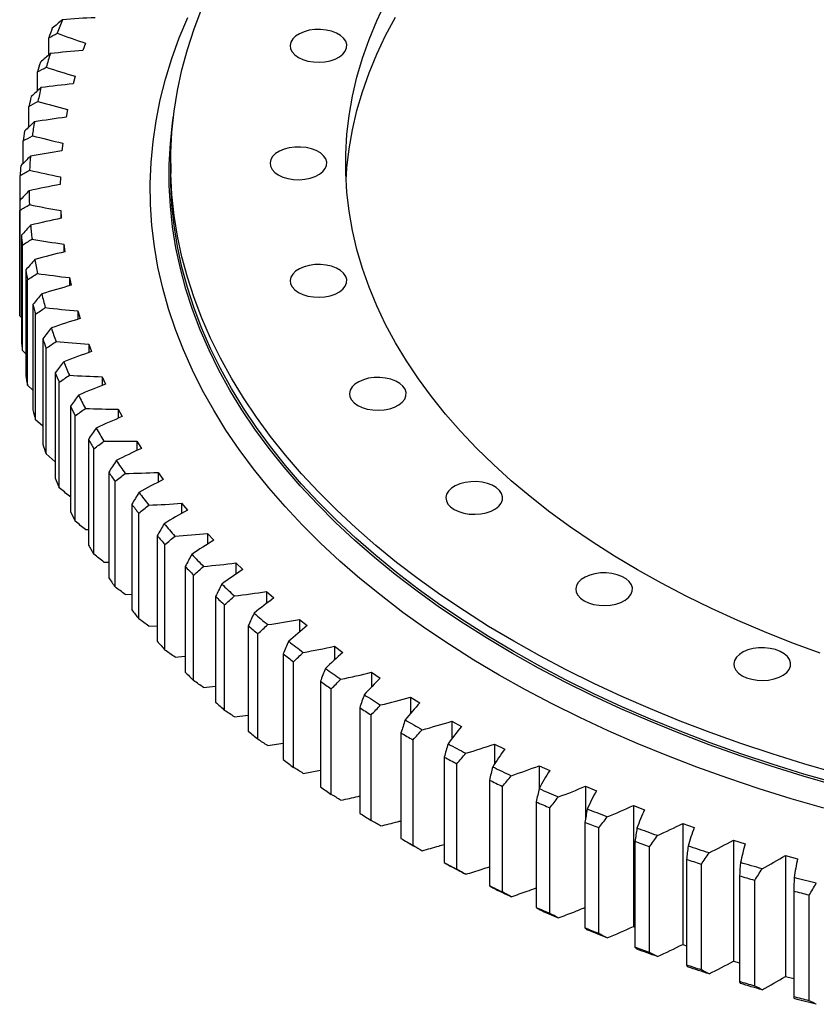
# Model space of a CAD drawing. Header units: millimetres. Extents: x -119 to 3760, y 5426 to 8682.
# Tile 8 of 12: x 2202 to 2455, y 6850 to 7162. Entities that reach past the tile are written whole.
import ezdxf

# ---------------------------------------------------------------- set-up
doc = ezdxf.new("R2010")
doc.units = ezdxf.units.MM
doc.header["$LTSCALE"] = 20

msp = doc.modelspace()

# ---------------------------------------------------------------- linework, layer by layer
at = {"color": 7, "linetype": 'Continuous', "lineweight": 25}
for p, q in [((2211.54, 7150.88), (2211.54, 7156.31)), ((2223.21, 7154.66), (2222.39, 7152.26)), ((2207.99, 7139.52), (2207.99, 7145.48)), ((2219.97, 7144.14), (2219.34, 7141.72)), ((2205.3, 7128.04), (2205.3, 7134.56)), ((2217.56, 7133.54), (2217.13, 7131.11)), ((2203.47, 7116.48), (2203.47, 7123.59)), ((2215.99, 7122.9), (2215.75, 7120.45)), ((2250.24, 7116.49), (2250.24, 7113.23)), ((2202.51, 7104.84), (2202.51, 7112.58)), ((2215.26, 7112.22), (2215.22, 7109.77)), ((2202.35, 7104.68), (2202.35, 7071.2)), ((2202.41, 7068.08), (2202.41, 7101.56)), ((2215.38, 7101.54), (2215.52, 7099.09)), ((2215.38, 7101.54), (2215.38, 7099.06)), ((2202.88, 7093.66), (2202.88, 7060.18)), ((2203.19, 7057.07), (2203.19, 7090.55)), ((2216.33, 7090.87), (2216.67, 7088.43)), ((2216.33, 7090.87), (2216.33, 7088.34)), ((2204.28, 7082.67), (2204.28, 7049.19)), ((2204.83, 7046.09), (2204.83, 7079.57)), ((2218.13, 7080.23), (2218.66, 7077.8)), ((2218.13, 7080.23), (2218.13, 7077.65)), ((2206.54, 7071.72), (2206.54, 7038.25)), ((2220.76, 7069.66), (2221.48, 7067.25)), ((2220.76, 7069.66), (2220.76, 7067.02)), ((2202.88, 7067.61), (2202.41, 7068.08)), ((2207.34, 7035.16), (2207.34, 7068.64)), ((2209.66, 7060.85), (2209.66, 7027.37)), ((2204.28, 7056.01), (2203.19, 7057.07)), ((2210.7, 7024.31), (2210.7, 7057.79)), ((2224.23, 7059.16), (2225.14, 7056.77)), ((2224.23, 7059.16), (2224.23, 7056.45)), ((2213.64, 7050.07), (2213.64, 7016.59)), ((2228.52, 7048.77), (2229.61, 7046.4)), ((2228.52, 7048.77), (2228.52, 7045.97)), ((2206.54, 7044.48), (2204.83, 7046.09)), ((2214.92, 7013.56), (2214.92, 7047.04)), ((2218.46, 7039.4), (2218.46, 7005.93)), ((2233.62, 7038.5), (2234.9, 7036.16)), ((2233.62, 7038.5), (2233.62, 7035.61)), ((2209.66, 7033.06), (2207.34, 7035.16)), ((2219.98, 7002.93), (2219.98, 7036.41)), ((2224.12, 7028.88), (2224.12, 6995.4)), ((2225.87, 6992.45), (2225.87, 7025.93)), ((2239.53, 7028.37), (2240.99, 7026.07)), ((2239.53, 7028.37), (2239.53, 7025.38)), ((2213.64, 7021.76), (2210.7, 7024.31)), ((2230.6, 7018.51), (2230.6, 6985.03)), ((2246.23, 7018.41), (2247.87, 7016.16)), ((2246.23, 7018.41), (2246.23, 7015.3)), ((2232.59, 6982.13), (2232.59, 7015.61)), ((2218.11, 7010.89), (2218.46, 7010.87)), ((2237.9, 7008.32), (2237.9, 6974.84)), ((2253.71, 7008.64), (2255.53, 7006.43)), ((2253.71, 7008.64), (2253.71, 7005.39)), ((2240.11, 6972), (2240.11, 7005.48)), ((2223.18, 7000.35), (2224.12, 7000.32)), ((2245.99, 6998.34), (2245.99, 6964.86)), ((2261.95, 6999.07), (2263.94, 6996.91)), ((2261.95, 6999.07), (2261.95, 6995.67)), ((2248.42, 6962.07), (2248.42, 6995.55)), ((2229.08, 6989.95), (2230.6, 6989.95)), ((2254.85, 6988.58), (2254.85, 6955.1)), ((2270.93, 6989.73), (2273.1, 6987.63)), ((2270.93, 6989.73), (2270.93, 6986.15)), ((2257.5, 6952.38), (2257.5, 6985.86)), ((2235.8, 6979.71), (2237.9, 6979.77)), ((2264.48, 6979.06), (2264.48, 6945.58)), ((2280.65, 6980.64), (2282.97, 6978.59)), ((2280.65, 6980.64), (2280.65, 6976.85)), ((2267.34, 6942.93), (2267.34, 6976.41)), ((2243.31, 6969.67), (2245.99, 6969.8)), ((2274.85, 6969.8), (2274.85, 6936.32)), ((2291.07, 6971.81), (2293.55, 6969.82)), ((2291.07, 6971.81), (2291.07, 6967.77)), ((2277.92, 6933.75), (2277.92, 6967.23)), ((2302.18, 6963.26), (2304.81, 6961.34)), ((2302.18, 6963.26), (2302.18, 6958.94)), ((2251.61, 6959.83), (2254.85, 6960.08)), ((2285.94, 6960.83), (2285.94, 6927.35)), ((2289.2, 6924.86), (2289.2, 6958.34)), ((2313.94, 6955.01), (2316.73, 6953.17)), ((2313.94, 6955.01), (2313.94, 6950.36)), ((2260.67, 6950.22), (2264.48, 6950.61)), ((2297.72, 6952.16), (2297.72, 6918.68)), ((2301.18, 6916.28), (2301.18, 6949.76)), ((2326.35, 6947.08), (2329.28, 6945.31)), ((2326.35, 6947.08), (2326.35, 6942)), ((2270.49, 6940.85), (2274.85, 6941.43)), ((2310.18, 6943.8), (2310.18, 6910.32)), ((2313.82, 6908.02), (2313.82, 6941.5)), ((2339.37, 6939.49), (2342.43, 6937.8)), ((2339.37, 6939.49), (2339.37, 6933.87)), ((2323.28, 6935.78), (2323.28, 6902.3)), ((2281.03, 6931.76), (2285.94, 6932.54)), ((2327.1, 6900.1), (2327.1, 6933.58)), ((2352.97, 6932.24), (2356.17, 6930.64)), ((2352.97, 6932.24), (2352.97, 6925.94)), ((2337, 6928.12), (2337, 6894.64)), ((2340.99, 6892.54), (2340.99, 6926.01)), ((2292.28, 6922.95), (2297.72, 6923.97)), ((2367.13, 6925.37), (2370.45, 6923.84)), ((2367.13, 6925.37), (2367.13, 6918.18)), ((2351.31, 6920.82), (2351.31, 6887.34)), ((2355.46, 6885.34), (2355.46, 6918.82)), ((2381.82, 6918.86), (2385.26, 6917.43)), ((2381.82, 6918.86), (2381.82, 6908.7)), ((2366.18, 6913.9), (2366.18, 6880.43)), ((2370.49, 6878.54), (2370.49, 6912.02)), ((2397.01, 6912.76), (2400.55, 6911.42)), ((2397.01, 6912.76), (2397.01, 6874.38)), ((2381.58, 6907.39), (2381.58, 6873.91)), ((2412.66, 6907.06), (2416.31, 6905.81)), ((2412.66, 6907.06), (2412.66, 6868.68)), ((2386.03, 6872.14), (2386.03, 6905.62)), ((2325.14, 6901.23), (2327.26, 6900)), ((2397.48, 6901.28), (2397.48, 6867.81)), ((2428.75, 6901.77), (2432.49, 6900.62)), ((2428.75, 6901.77), (2428.75, 6863.39)), ((2402.06, 6866.16), (2402.06, 6899.63)), ((2413.84, 6895.6), (2413.84, 6862.13)), ((2445.23, 6896.91), (2449.06, 6895.86)), ((2445.23, 6896.91), (2445.23, 6858.54)), ((2418.55, 6860.6), (2418.55, 6894.07)), ((2430.64, 6890.36), (2430.64, 6856.88)), ((2435.46, 6855.48), (2435.46, 6888.96)), ((2447.83, 6885.56), (2447.83, 6852.08)), ((2452.76, 6850.81), (2452.76, 6884.29)), ((2397.01, 6874.38), (2397.48, 6874.2)), ((2412.66, 6868.68), (2413.84, 6868.27)), ((2428.75, 6863.39), (2430.64, 6862.81)), ((2445.23, 6858.54), (2447.83, 6857.82))]:
    msp.add_line(p, q, dxfattribs=at)
at = {"color": 7, "linetype": 'Continuous', "lineweight": 25, "flags": 128}
for points in [[(2456.19, 6961.11), (2447.28, 6964.39), (2438.58, 6967.84), (2430.08, 6971.46), (2421.79, 6975.24), (2413.72, 6979.17), (2405.89, 6983.26), (2398.3, 6987.5), (2390.96, 6991.88), (2383.87, 6996.4), (2377.06, 7001.06), (2370.51, 7005.84), (2364.25, 7010.75), (2358.27, 7015.78), (2352.59, 7020.92), (2347.21, 7026.16), (2342.13, 7031.51), (2337.37, 7036.95), (2332.92, 7042.48), (2328.8, 7048.09), (2325, 7053.78), (2321.54, 7059.54), (2318.41, 7065.36), (2315.62, 7071.24), (2313.17, 7077.17), (2311.07, 7083.15), (2309.31, 7089.16), (2307.9, 7095.2), (2306.85, 7101.27), (2306.14, 7107.35), (2305.79, 7113.44), (2305.79, 7119.54), (2306.14, 7125.63), (2306.85, 7131.72), (2307.9, 7137.78), (2309.31, 7143.82), (2311.07, 7149.84), (2313.17, 7155.81), (2315.62, 7161.74), (2318.41, 7167.62)], [(2461.29, 6923.06), (2451.05, 6926.01), (2440.97, 6929.13), (2431.06, 6932.44), (2421.33, 6935.91), (2411.8, 6939.56), (2402.46, 6943.38), (2393.33, 6947.36), (2384.41, 6951.5), (2375.72, 6955.8), (2367.27, 6960.25), (2359.05, 6964.84), (2351.09, 6969.59), (2343.38, 6974.47), (2335.94, 6979.48), (2328.76, 6984.63), (2321.87, 6989.9), (2315.26, 6995.29), (2308.94, 7000.8), (2302.92, 7006.41), (2297.19, 7012.13), (2291.78, 7017.95), (2286.68, 7023.87), (2281.9, 7029.87), (2277.44, 7035.95), (2273.31, 7042.11), (2269.5, 7048.34), (2266.03, 7054.63), (2262.9, 7060.98), (2260.11, 7067.39), (2257.66, 7073.84), (2255.56, 7080.34), (2253.81, 7086.86), (2252.4, 7093.42), (2251.35, 7099.99), (2250.64, 7106.59), (2250.29, 7113.19), (2250.29, 7119.79), (2250.64, 7126.4), (2251.35, 7132.99), (2252.4, 7139.57), (2253.81, 7146.12), (2255.56, 7152.65), (2257.66, 7159.14), (2260.11, 7165.59)], [(2457.37, 6911.91), (2447.06, 6914.89), (2436.92, 6918.06), (2426.95, 6921.4), (2417.16, 6924.92), (2407.56, 6928.6), (2398.17, 6932.46), (2388.97, 6936.48), (2380, 6940.65), (2371.25, 6944.99), (2362.73, 6949.47), (2354.46, 6954.11), (2346.43, 6958.88), (2338.66, 6963.8), (2331.15, 6968.85), (2323.92, 6974.03), (2316.96, 6979.34), (2310.28, 6984.76), (2303.89, 6990.3), (2297.8, 6995.96), (2292.01, 7001.71), (2286.53, 7007.57), (2281.36, 7013.51), (2276.5, 7019.55), (2271.97, 7025.67), (2267.76, 7031.87), (2263.88, 7038.13), (2260.34, 7044.47), (2257.13, 7050.86), (2254.26, 7057.3), (2251.73, 7063.8), (2249.54, 7070.33), (2247.71, 7076.9), (2246.21, 7083.5), (2245.07, 7090.13), (2244.28, 7096.77), (2243.84, 7103.42), (2243.76, 7110.07), (2244.02, 7116.73), (2244.63, 7123.37), (2245.6, 7130), (2246.92, 7136.62), (2248.58, 7143.2), (2250.59, 7149.75), (2252.95, 7156.27), (2255.65, 7162.74)], [(2305.88, 7111.18), (2306.14, 7115.02), (2306.85, 7121.1), (2307.9, 7127.17), (2309.31, 7133.21), (2311.07, 7139.22), (2313.17, 7145.19), (2315.62, 7151.13), (2318.41, 7157.01), (2321.54, 7162.83)], [(2290.74, 7150.1), (2292.15, 7149.43), (2293.77, 7148.95), (2295.52, 7148.66), (2297.33, 7148.58), (2299.14, 7148.71), (2300.86, 7149.05), (2302.43, 7149.58), (2303.78, 7150.29), (2304.86, 7151.13), (2305.62, 7152.09), (2306.03, 7153.11), (2306.08, 7154.16), (2305.76, 7155.2), (2305.08, 7156.18), (2304.08, 7157.05), (2302.79, 7157.8), (2301.27, 7158.38), (2299.58, 7158.77), (2297.79, 7158.95), (2295.97, 7158.92), (2294.19, 7158.69), (2292.54, 7158.25), (2291.07, 7157.63), (2289.85, 7156.85), (2288.93, 7155.94), (2288.34, 7154.94), (2288.11, 7153.9), (2288.25, 7152.85), (2288.75, 7151.84), (2289.59, 7150.91), (2290.74, 7150.1)], [(2461.08, 6919.13), (2450.82, 6922.08), (2440.73, 6925.21), (2430.81, 6928.51), (2421.06, 6931.99), (2411.51, 6935.65), (2402.16, 6939.47), (2393.02, 6943.46), (2384.09, 6947.6), (2375.39, 6951.91), (2366.93, 6956.36), (2358.7, 6960.97), (2350.73, 6965.71), (2343.01, 6970.6), (2335.55, 6975.62), (2328.37, 6980.78), (2321.47, 6986.06), (2314.85, 6991.45), (2308.52, 6996.97), (2302.49, 7002.59), (2296.76, 7008.32), (2291.34, 7014.15), (2286.23, 7020.07), (2281.44, 7026.07), (2276.98, 7032.17), (2272.84, 7038.33), (2269.03, 7044.57), (2265.56, 7050.87), (2262.42, 7057.24), (2259.63, 7063.65), (2257.17, 7070.11), (2255.07, 7076.61), (2253.31, 7083.15), (2251.9, 7089.71), (2250.85, 7096.3), (2250.14, 7102.9), (2249.79, 7109.51), (2249.79, 7116.12), (2250.14, 7122.74), (2250.85, 7129.34), (2251.16, 7131.51)], [(2284.38, 7112.82), (2285.79, 7112.15), (2287.41, 7111.67), (2289.16, 7111.38), (2290.97, 7111.3), (2292.78, 7111.43), (2294.5, 7111.77), (2296.07, 7112.3), (2297.42, 7113.01), (2298.5, 7113.86), (2299.26, 7114.81), (2299.67, 7115.84), (2299.72, 7116.89), (2299.4, 7117.92), (2298.72, 7118.9), (2297.72, 7119.77), (2296.43, 7120.52), (2294.91, 7121.1), (2293.22, 7121.49), (2291.43, 7121.67), (2289.61, 7121.65), (2287.83, 7121.41), (2286.18, 7120.97), (2284.71, 7120.35), (2283.49, 7119.57), (2282.57, 7118.66), (2281.98, 7117.67), (2281.75, 7116.62), (2281.89, 7115.58), (2282.39, 7114.56), (2283.23, 7113.63), (2284.38, 7112.82)], [(2461.29, 6919.8), (2451.05, 6922.74), (2440.97, 6925.87), (2431.06, 6929.17), (2421.33, 6932.65), (2411.8, 6936.29), (2402.46, 6940.11), (2393.33, 6944.09), (2384.41, 6948.23), (2375.72, 6952.53), (2367.27, 6956.98), (2359.05, 6961.58), (2351.09, 6966.32), (2343.38, 6971.2), (2335.94, 6976.22), (2328.76, 6981.36), (2321.87, 6986.63), (2315.26, 6992.02), (2308.94, 6997.53), (2302.92, 7003.15), (2297.19, 7008.87), (2291.78, 7014.69), (2286.68, 7020.6), (2281.9, 7026.6), (2277.44, 7032.68), (2273.31, 7038.84), (2269.5, 7045.07), (2266.03, 7051.37), (2262.9, 7057.72), (2260.11, 7064.12), (2257.66, 7070.58), (2255.56, 7077.07), (2253.81, 7083.6), (2252.4, 7090.15), (2251.35, 7096.73), (2250.64, 7103.32), (2250.29, 7109.92), (2250.24, 7113.23)], [(2290.74, 7075.54), (2292.15, 7074.88), (2293.77, 7074.39), (2295.52, 7074.1), (2297.33, 7074.02), (2299.14, 7074.15), (2300.86, 7074.49), (2302.43, 7075.03), (2303.78, 7075.73), (2304.86, 7076.58), (2305.62, 7077.53), (2306.03, 7078.56), (2306.08, 7079.61), (2305.76, 7080.64), (2305.08, 7081.62), (2304.08, 7082.5), (2302.79, 7083.24), (2301.27, 7083.82), (2299.58, 7084.21), (2297.79, 7084.39), (2295.97, 7084.37), (2294.19, 7084.13), (2292.54, 7083.69), (2291.07, 7083.07), (2289.85, 7082.29), (2288.93, 7081.38), (2288.34, 7080.39), (2288.11, 7079.34), (2288.25, 7078.3), (2288.75, 7077.29), (2289.59, 7076.35), (2290.74, 7075.54)], [(2309.58, 7039.69), (2310.99, 7039.03), (2312.6, 7038.54), (2314.35, 7038.25), (2316.17, 7038.17), (2317.98, 7038.31), (2319.7, 7038.65), (2321.27, 7039.18), (2322.62, 7039.88), (2323.7, 7040.73), (2324.46, 7041.69), (2324.87, 7042.71), (2324.91, 7043.76), (2324.59, 7044.8), (2323.92, 7045.77), (2322.92, 7046.65), (2321.63, 7047.39), (2320.11, 7047.97), (2318.42, 7048.36), (2316.62, 7048.55), (2314.8, 7048.52), (2313.03, 7048.28), (2311.38, 7047.85), (2309.91, 7047.22), (2308.69, 7046.44), (2307.76, 7045.54), (2307.17, 7044.54), (2306.94, 7043.5), (2307.08, 7042.45), (2307.58, 7041.44), (2308.43, 7040.51), (2309.58, 7039.69)], [(2340.16, 7006.66), (2341.58, 7005.99), (2343.19, 7005.51), (2344.94, 7005.22), (2346.76, 7005.14), (2348.56, 7005.27), (2350.29, 7005.61), (2351.86, 7006.14), (2353.21, 7006.85), (2354.28, 7007.7), (2355.04, 7008.65), (2355.46, 7009.68), (2355.5, 7010.73), (2355.18, 7011.76), (2354.51, 7012.74), (2353.5, 7013.62), (2352.22, 7014.36), (2350.7, 7014.94), (2349, 7015.33), (2347.21, 7015.51), (2345.39, 7015.49), (2343.62, 7015.25), (2341.96, 7014.81), (2340.5, 7014.19), (2339.27, 7013.41), (2338.35, 7012.5), (2337.76, 7011.51), (2337.53, 7010.46), (2337.67, 7009.42), (2338.17, 7008.4), (2339.01, 7007.47), (2340.16, 7006.66)], [(2381.33, 6977.7), (2382.74, 6977.04), (2384.35, 6976.55), (2386.1, 6976.26), (2387.92, 6976.18), (2389.73, 6976.31), (2391.45, 6976.66), (2393.02, 6977.19), (2394.37, 6977.89), (2395.45, 6978.74), (2396.21, 6979.7), (2396.62, 6980.72), (2396.67, 6981.77), (2396.35, 6982.81), (2395.67, 6983.78), (2394.67, 6984.66), (2393.38, 6985.4), (2391.86, 6985.98), (2390.17, 6986.37), (2388.38, 6986.56), (2386.56, 6986.53), (2384.78, 6986.29), (2383.13, 6985.85), (2381.66, 6985.23), (2380.44, 6984.45), (2379.51, 6983.55), (2378.93, 6982.55), (2378.7, 6981.51), (2378.83, 6980.46), (2379.33, 6979.45), (2380.18, 6978.52), (2381.33, 6977.7)], [(2431.49, 6953.94), (2432.9, 6953.27), (2434.51, 6952.79), (2436.26, 6952.5), (2438.08, 6952.42), (2439.89, 6952.55), (2441.61, 6952.89), (2443.18, 6953.42), (2444.53, 6954.13), (2445.61, 6954.98), (2446.37, 6955.93), (2446.78, 6956.96), (2446.83, 6958.01), (2446.5, 6959.04), (2445.83, 6960.02), (2444.83, 6960.9), (2443.54, 6961.64), (2442.02, 6962.22), (2440.33, 6962.61), (2438.53, 6962.79), (2436.71, 6962.77), (2434.94, 6962.53), (2433.29, 6962.09), (2431.82, 6961.47), (2430.6, 6960.69), (2429.67, 6959.78), (2429.08, 6958.79), (2428.85, 6957.74), (2428.99, 6956.7), (2429.49, 6955.69), (2430.34, 6954.75), (2431.49, 6953.94)], [(2388.66, 6909.13), (2387.87, 6909.44), (2387.08, 6909.75), (2386.29, 6910.06), (2385.5, 6910.38), (2384.72, 6910.69), (2383.93, 6911), (2383.15, 6911.32), (2382.37, 6911.64)], [(2386.03, 6905.62), (2385.47, 6905.84), (2384.91, 6906.06), (2384.36, 6906.28), (2383.8, 6906.5), (2383.24, 6906.72), (2382.69, 6906.94), (2382.14, 6907.17), (2381.58, 6907.39)], [(2404.61, 6903.21), (2403.79, 6903.5), (2402.98, 6903.79), (2402.17, 6904.08), (2401.35, 6904.37), (2400.54, 6904.67), (2399.74, 6904.96), (2398.93, 6905.25), (2398.12, 6905.55)], [(2402.06, 6899.63), (2401.49, 6899.84), (2400.91, 6900.04), (2400.34, 6900.25), (2399.77, 6900.45), (2399.19, 6900.66), (2398.62, 6900.87), (2398.05, 6901.08), (2397.48, 6901.28)], [(2421, 6897.72), (2420.17, 6897.99), (2419.33, 6898.26), (2418.5, 6898.52), (2417.66, 6898.79), (2416.83, 6899.07), (2416, 6899.34), (2415.17, 6899.61), (2414.34, 6899.88)], [(2418.55, 6894.07), (2417.96, 6894.26), (2417.37, 6894.45), (2416.78, 6894.64), (2416.19, 6894.84), (2415.6, 6895.03), (2415.02, 6895.22), (2414.43, 6895.41), (2413.84, 6895.6)], [(2437.82, 6892.67), (2436.96, 6892.91), (2436.1, 6893.16), (2435.25, 6893.4), (2434.39, 6893.65), (2433.54, 6893.9), (2432.69, 6894.15), (2431.84, 6894.4), (2430.99, 6894.65)], [(2435.46, 6888.96), (2434.86, 6889.13), (2434.25, 6889.3), (2433.65, 6889.48), (2433.04, 6889.65), (2432.44, 6889.83), (2431.84, 6890), (2431.24, 6890.18), (2430.64, 6890.36)], [(2455.01, 6888.06), (2454.13, 6888.28), (2453.26, 6888.5), (2452.39, 6888.72), (2451.51, 6888.95), (2450.64, 6889.17), (2449.77, 6889.4), (2448.9, 6889.63), (2448.03, 6889.86)], [(2452.76, 6884.29), (2452.14, 6884.44), (2451.52, 6884.6), (2450.9, 6884.76), (2450.29, 6884.92), (2449.67, 6885.08), (2449.06, 6885.24), (2448.44, 6885.4), (2447.83, 6885.56)], [(2386.03, 6872.14), (2385.47, 6872.36), (2384.91, 6872.58), (2384.36, 6872.8), (2383.8, 6873.02), (2383.24, 6873.24), (2382.69, 6873.47), (2382.14, 6873.69), (2381.58, 6873.91)], [(2388.66, 6870.76), (2387.87, 6871.06), (2387.08, 6871.37), (2386.29, 6871.69), (2385.5, 6872), (2384.72, 6872.31), (2383.93, 6872.63), (2383.15, 6872.94), (2382.37, 6873.26)], [(2402.06, 6866.16), (2401.49, 6866.36), (2400.91, 6866.56), (2400.34, 6866.77), (2399.77, 6866.98), (2399.19, 6867.18), (2398.62, 6867.39), (2398.05, 6867.6), (2397.48, 6867.81)], [(2404.61, 6864.84), (2403.79, 6865.13), (2402.98, 6865.41), (2402.17, 6865.7), (2401.35, 6866), (2400.54, 6866.29), (2399.74, 6866.58), (2398.93, 6866.88), (2398.12, 6867.17)], [(2418.55, 6860.6), (2417.96, 6860.79), (2417.37, 6860.98), (2416.78, 6861.17), (2416.19, 6861.36), (2415.6, 6861.55), (2415.02, 6861.74), (2414.43, 6861.93), (2413.84, 6862.13)], [(2421, 6859.34), (2420.17, 6859.61), (2419.33, 6859.88), (2418.5, 6860.15), (2417.66, 6860.42), (2416.83, 6860.69), (2416, 6860.96), (2415.17, 6861.23), (2414.34, 6861.51)], [(2435.46, 6855.48), (2434.86, 6855.65), (2434.25, 6855.82), (2433.65, 6856), (2433.04, 6856.17), (2432.44, 6856.35), (2431.84, 6856.53), (2431.24, 6856.7), (2430.64, 6856.88)], [(2437.82, 6854.29), (2436.96, 6854.53), (2436.1, 6854.78), (2435.25, 6855.02), (2434.39, 6855.27), (2433.54, 6855.52), (2432.69, 6855.77), (2431.84, 6856.02), (2430.99, 6856.27)], [(2452.76, 6850.81), (2452.14, 6850.97), (2451.52, 6851.12), (2450.9, 6851.28), (2450.29, 6851.44), (2449.67, 6851.6), (2449.06, 6851.76), (2448.44, 6851.92), (2447.83, 6852.08)], [(2455.01, 6849.68), (2454.13, 6849.9), (2453.26, 6850.12), (2452.39, 6850.35), (2451.51, 6850.57), (2450.64, 6850.8), (2449.77, 6851.02), (2448.9, 6851.25), (2448.03, 6851.48)]]:
    msp.add_lwpolyline(points, dxfattribs=at)
at = {"color": 7, "linetype": 'Continuous', "lineweight": 25}
for centre, radius, start, end in [((2363.08, 7103.58), 158.39, 158.3301, 159.9981), ((2361.21, 7101.09), 159.53, 158.5787, 159.7495), ((2356.06, 7105.97), 150.97, 162.5097, 164.2319), ((2354.14, 7103.5), 152.06, 162.7664, 163.9752), ((2350.59, 7107.39), 145.32, 166.817, 168.5835), ((2348.63, 7104.93), 146.37, 167.0802, 168.3202), ((2346.76, 7108.08), 141.42, 171.2257, 173.0245), ((2344.77, 7105.63), 142.44, 171.4938, 172.7565), ((2344.61, 7108.31), 139.26, 175.7048, 177.5222), ((2342.61, 7105.86), 140.26, 175.9756, 177.2513), ((2344.18, 7108.33), 138.83, 180.2191, 182.0402), ((2342.17, 7105.88), 139.83, 180.4904, 181.7688), ((2345.47, 7108.41), 140.13, 184.7315, 186.5414), ((2343.47, 7105.97), 141.13, 185.0012, 186.2717), ((2348.47, 7108.84), 143.15, 189.2052, 190.9895), ((2346.49, 7106.39), 144.18, 189.4711, 190.7236), ((2353.12, 7109.87), 147.93, 193.6054, 195.3511), ((2342.17, 7072.4), 139.83, 180.4904, 181.7688), ((2351.19, 7107.43), 148.99, 193.8656, 195.091), ((2359.38, 7111.74), 154.46, 197.9013, 199.5975), ((2343.47, 7072.49), 141.13, 185.0012, 186.2717), ((2357.48, 7109.32), 155.57, 198.1541, 199.3447), ((2367.14, 7114.71), 162.76, 202.0673, 203.7053), ((2346.49, 7072.92), 144.18, 189.4711, 190.7236), ((2365.3, 7112.3), 163.93, 202.3114, 203.4612), ((2376.29, 7118.96), 172.86, 206.0839, 207.6574), ((2351.19, 7073.95), 148.99, 193.8656, 195.091), ((2374.52, 7116.59), 174.1, 206.3184, 207.4229), ((2386.7, 7124.7), 184.75, 209.9373, 211.4425), ((2385.01, 7122.37), 186.08, 210.1616, 211.2182), ((2357.48, 7075.84), 155.57, 198.1541, 199.3447), ((2398.24, 7132.07), 198.44, 213.6196, 215.0548), ((2365.3, 7078.83), 163.93, 202.3114, 203.4612), ((2396.62, 7129.79), 199.87, 213.8335, 214.8409), ((2410.73, 7141.18), 213.9, 217.1279, 218.4931), ((2409.2, 7138.97), 215.44, 217.3313, 218.2896), ((2374.52, 7083.11), 174.1, 206.3184, 207.4229), ((2424, 7152.13), 231.11, 220.4632, 221.7597), ((2422.57, 7149.99), 232.77, 220.6564, 221.5665), ((2385.01, 7088.89), 186.08, 210.1616, 211.2182), ((2437.88, 7164.94), 250, 223.6299, 224.8603), ((2436.55, 7162.9), 251.8, 223.8132, 224.6769), ((2396.62, 7096.31), 199.87, 213.8335, 214.8409), ((2452.18, 7179.63), 270.5, 226.6347, 227.8021), ((2450.96, 7177.69), 272.45, 226.8086, 227.6281), ((2409.2, 7105.49), 215.44, 217.3313, 218.2896), ((2466.72, 7196.14), 292.51, 229.4858, 230.5939), ((2465.6, 7194.33), 294.61, 229.651, 230.4288), ((2422.57, 7116.52), 232.77, 220.6564, 221.5665), ((2481.3, 7214.42), 315.88, 232.1928, 233.2455), ((2480.29, 7212.73), 318.16, 232.3497, 233.0886), ((2436.55, 7129.42), 251.8, 223.8132, 224.6769), ((2495.75, 7234.32), 340.48, 234.7654, 235.7667), ((2494.84, 7232.78), 342.94, 234.9146, 235.6175), ((2509.9, 7255.69), 366.12, 237.2136, 238.1676), ((2450.96, 7144.21), 272.45, 226.8086, 227.6281), ((2509.1, 7254.31), 368.76, 237.3557, 238.0254), ((2523.59, 7278.35), 392.59, 239.5473, 240.458), ((2465.6, 7160.85), 294.61, 229.651, 230.4288), ((2522.88, 7277.13), 395.42, 239.6831, 240.3223), ((2536.67, 7302.06), 419.67, 241.7763, 242.6474), ((2480.29, 7179.25), 318.16, 232.3497, 233.0886), ((2536.06, 7301.01), 422.7, 241.9061, 242.5176), ((2549.01, 7326.58), 447.12, 243.9098, 244.7448), ((2548.49, 7325.7), 450.34, 244.0342, 244.6204), ((2494.84, 7199.3), 342.94, 234.9146, 235.6175), ((2560.5, 7351.61), 474.67, 245.9564, 246.7588), ((2560.06, 7350.92), 478.09, 246.076, 246.6392), ((2509.1, 7220.83), 368.76, 237.3557, 238.0254), ((2522.88, 7243.65), 395.42, 239.6831, 240.3223), ((2524.77, 7242.04), 394.97, 239.995, 240.4567), ((2536.06, 7267.53), 422.7, 241.9061, 242.5176), ((2536.67, 7263.68), 419.67, 241.7763, 242.6474), ((2548.49, 7292.22), 450.34, 244.0342, 244.6204), ((2549.01, 7288.2), 447.12, 243.9098, 244.7448), ((2560.06, 7317.44), 478.09, 246.076, 246.6392), ((2560.5, 7313.23), 474.67, 245.9564, 246.7588)]:
    msp.add_arc(centre, radius, start, end, dxfattribs=at)
for points in [[(2215.88, 7162.06), (2214.82, 7161.16), (2213.76, 7160.26), (2212.7, 7159.35)], [(2226.27, 7162.7), (2222.8, 7162.54), (2219.34, 7162.33), (2215.88, 7162.06)], [(2211.54, 7156.31), (2212.44, 7156.78), (2213.34, 7157.27), (2214.24, 7157.75)], [(2214.24, 7157.75), (2217.19, 7156.68), (2220.18, 7155.64), (2223.21, 7154.66)], [(2212.07, 7151.34), (2211.01, 7150.42), (2209.96, 7149.48), (2208.91, 7148.55)], [(2222.39, 7152.26), (2218.94, 7152), (2215.5, 7151.7), (2212.07, 7151.34)], [(2207.99, 7145.48), (2208.91, 7145.98), (2209.84, 7146.48), (2210.77, 7146.99)], [(2210.77, 7146.99), (2213.79, 7146), (2216.86, 7145.04), (2219.97, 7144.14)], [(2219.34, 7141.72), (2215.91, 7141.37), (2212.5, 7140.98), (2209.1, 7140.53)], [(2209.1, 7140.53), (2208.06, 7139.58), (2207.02, 7138.62), (2205.97, 7137.66)], [(2205.3, 7134.56), (2206.25, 7135.09), (2207.19, 7135.62), (2208.14, 7136.16)], [(2208.14, 7136.16), (2211.25, 7135.24), (2214.39, 7134.37), (2217.56, 7133.54)], [(2206.99, 7129.66), (2205.96, 7128.68), (2204.93, 7127.69), (2203.9, 7126.7)], [(2217.13, 7131.11), (2213.73, 7130.68), (2210.35, 7130.19), (2206.99, 7129.66)], [(2203.47, 7123.59), (2204.44, 7124.14), (2205.41, 7124.7), (2206.38, 7125.26)], [(2206.38, 7125.26), (2209.55, 7124.42), (2212.75, 7123.64), (2215.99, 7122.9)], [(2215.75, 7120.45), (2212.39, 7119.93), (2209.05, 7119.36), (2205.74, 7118.74)], [(2205.74, 7118.74), (2204.72, 7117.73), (2203.7, 7116.72), (2202.69, 7115.7)], [(2202.51, 7112.58), (2203.49, 7113.16), (2204.48, 7113.74), (2205.47, 7114.33)], [(2205.47, 7114.33), (2208.71, 7113.58), (2211.97, 7112.87), (2215.26, 7112.22)], [(2205.35, 7107.8), (2204.35, 7106.76), (2203.35, 7105.72), (2202.35, 7104.68)], [(2215.22, 7109.77), (2211.9, 7109.16), (2208.61, 7108.5), (2205.35, 7107.8)], [(2202.41, 7101.56), (2203.42, 7102.16), (2204.42, 7102.77), (2205.43, 7103.38)], [(2205.43, 7103.38), (2208.72, 7102.72), (2212.04, 7102.1), (2215.38, 7101.54)], [(2215.52, 7099.09), (2212.26, 7098.39), (2209.02, 7097.65), (2205.82, 7096.86)], [(2205.82, 7096.86), (2204.84, 7095.79), (2203.86, 7094.73), (2202.88, 7093.66)], [(2203.19, 7090.55), (2204.21, 7091.18), (2205.23, 7091.81), (2206.25, 7092.45)], [(2206.25, 7092.45), (2209.59, 7091.87), (2212.95, 7091.34), (2216.33, 7090.87)], [(2216.67, 7088.43), (2213.46, 7087.65), (2210.29, 7086.82), (2207.15, 7085.94)], [(2207.15, 7085.94), (2206.19, 7084.85), (2205.23, 7083.76), (2204.28, 7082.67)], [(2204.83, 7079.57), (2205.86, 7080.22), (2206.9, 7080.88), (2207.94, 7081.55)], [(2207.94, 7081.55), (2211.32, 7081.06), (2214.72, 7080.62), (2218.13, 7080.23)], [(2218.66, 7077.8), (2215.52, 7076.94), (2212.41, 7076.03), (2209.35, 7075.07)], [(2209.35, 7075.07), (2208.41, 7073.96), (2207.47, 7072.84), (2206.54, 7071.72)], [(2207.34, 7068.64), (2208.38, 7069.32), (2209.43, 7070.01), (2210.48, 7070.71)], [(2210.48, 7070.71), (2213.89, 7070.3), (2217.32, 7069.96), (2220.76, 7069.66)], [(2221.48, 7067.25), (2218.41, 7066.3), (2215.38, 7065.31), (2212.4, 7064.27)], [(2212.4, 7064.27), (2211.48, 7063.13), (2210.57, 7061.99), (2209.66, 7060.85)], [(2210.7, 7057.79), (2211.76, 7058.5), (2212.81, 7059.22), (2213.87, 7059.94)], [(2213.87, 7059.94), (2217.31, 7059.63), (2220.77, 7059.37), (2224.23, 7059.16)], [(2225.14, 7056.77), (2222.15, 7055.74), (2219.2, 7054.67), (2216.3, 7053.56)], [(2216.3, 7053.56), (2215.41, 7052.4), (2214.52, 7051.24), (2213.64, 7050.07)], [(2214.92, 7047.04), (2215.98, 7047.78), (2217.04, 7048.52), (2218.11, 7049.27)], [(2218.11, 7049.27), (2221.57, 7049.05), (2225.04, 7048.88), (2228.52, 7048.77)], [(2229.61, 7046.4), (2226.7, 7045.3), (2223.85, 7044.15), (2221.03, 7042.96)], [(2221.03, 7042.96), (2220.17, 7041.78), (2219.32, 7040.59), (2218.46, 7039.4)], [(2219.98, 7036.41), (2221.05, 7037.18), (2222.11, 7037.95), (2223.18, 7038.73)], [(2223.18, 7038.73), (2226.66, 7038.6), (2230.14, 7038.52), (2233.62, 7038.5)], [(2234.9, 7036.16), (2232.08, 7034.98), (2229.32, 7033.76), (2226.6, 7032.5)], [(2226.6, 7032.5), (2225.77, 7031.3), (2224.94, 7030.09), (2224.12, 7028.88)], [(2225.87, 7025.93), (2226.94, 7026.72), (2228.01, 7027.52), (2229.08, 7028.33)], [(2229.08, 7028.33), (2232.57, 7028.29), (2236.05, 7028.3), (2239.53, 7028.37)], [(2240.99, 7026.07), (2238.27, 7024.82), (2235.6, 7023.53), (2232.99, 7022.2)], [(2232.99, 7022.2), (2232.19, 7020.97), (2231.39, 7019.74), (2230.6, 7018.51)], [(2232.59, 7015.61), (2233.66, 7016.43), (2234.73, 7017.26), (2235.8, 7018.09)], [(2235.8, 7018.09), (2239.28, 7018.15), (2242.76, 7018.25), (2246.23, 7018.41)], [(2218.11, 7010.89), (2217.04, 7011.78), (2215.98, 7012.67), (2214.92, 7013.56)], [(2247.87, 7016.16), (2245.25, 7014.83), (2242.69, 7013.47), (2240.18, 7012.07)], [(2240.18, 7012.07), (2239.42, 7010.82), (2238.65, 7009.57), (2237.9, 7008.32)], [(2240.11, 7005.48), (2241.18, 7006.33), (2242.24, 7007.18), (2243.31, 7008.05)], [(2243.31, 7008.05), (2246.79, 7008.19), (2250.25, 7008.39), (2253.71, 7008.64)], [(2255.53, 7006.43), (2253.01, 7005.04), (2250.56, 7003.61), (2248.17, 7002.15)], [(2223.18, 7000.35), (2222.11, 7001.21), (2221.05, 7002.07), (2219.98, 7002.93)], [(2248.17, 7002.15), (2247.44, 7000.88), (2246.71, 6999.61), (2245.99, 6998.34)], [(2248.42, 6995.55), (2249.48, 6996.43), (2250.55, 6997.32), (2251.61, 6998.21)], [(2251.61, 6998.21), (2255.07, 6998.44), (2258.52, 6998.73), (2261.95, 6999.07)], [(2263.94, 6996.91), (2261.54, 6995.46), (2259.2, 6993.97), (2256.93, 6992.44)], [(2229.08, 6989.95), (2228.01, 6990.78), (2226.94, 6991.61), (2225.87, 6992.45)], [(2256.93, 6992.44), (2256.23, 6991.15), (2255.54, 6989.87), (2254.85, 6988.58)], [(2257.5, 6985.86), (2258.56, 6986.76), (2259.62, 6987.68), (2260.67, 6988.59)], [(2260.67, 6988.59), (2264.11, 6988.92), (2267.53, 6989.3), (2270.93, 6989.73)], [(2273.1, 6987.63), (2270.81, 6986.11), (2268.59, 6984.56), (2266.44, 6982.97)], [(2235.8, 6979.71), (2234.73, 6980.52), (2233.66, 6981.32), (2232.59, 6982.13)], [(2266.44, 6982.97), (2265.78, 6981.67), (2265.13, 6980.37), (2264.48, 6979.06)], [(2267.34, 6976.41), (2268.39, 6977.35), (2269.44, 6978.29), (2270.49, 6979.23)], [(2270.49, 6979.23), (2273.9, 6979.65), (2277.28, 6980.12), (2280.65, 6980.64)], [(2282.97, 6978.59), (2280.81, 6977.01), (2278.72, 6975.41), (2276.69, 6973.77)], [(2276.69, 6973.77), (2276.07, 6972.45), (2275.46, 6971.13), (2274.85, 6969.8)], [(2243.31, 6969.67), (2242.24, 6970.44), (2241.18, 6971.22), (2240.11, 6972)], [(2277.92, 6967.23), (2278.96, 6968.19), (2280, 6969.16), (2281.03, 6970.14)], [(2281.03, 6970.14), (2284.4, 6970.64), (2287.75, 6971.2), (2291.07, 6971.81)], [(2293.55, 6969.82), (2291.52, 6968.19), (2289.55, 6966.53), (2287.66, 6964.84)], [(2287.66, 6964.84), (2287.08, 6963.51), (2286.51, 6962.17), (2285.94, 6960.83)], [(2292.28, 6961.33), (2295.61, 6961.92), (2298.91, 6962.57), (2302.18, 6963.26)], [(2251.61, 6959.83), (2250.55, 6960.57), (2249.48, 6961.32), (2248.42, 6962.07)], [(2289.2, 6958.34), (2290.23, 6959.33), (2291.26, 6960.33), (2292.28, 6961.33)], [(2304.81, 6961.34), (2302.91, 6959.66), (2301.08, 6957.95), (2299.32, 6956.21)], [(2299.32, 6956.21), (2298.78, 6954.86), (2298.25, 6953.51), (2297.72, 6952.16)], [(2304.21, 6952.82), (2307.49, 6953.5), (2310.73, 6954.23), (2313.94, 6955.01)], [(2260.67, 6950.22), (2259.62, 6950.93), (2258.56, 6951.65), (2257.5, 6952.38)], [(2301.18, 6949.76), (2302.19, 6950.77), (2303.2, 6951.8), (2304.21, 6952.82)], [(2316.73, 6953.17), (2314.96, 6951.44), (2313.26, 6949.68), (2311.65, 6947.9)], [(2311.65, 6947.9), (2311.15, 6946.53), (2310.66, 6945.17), (2310.18, 6943.8)], [(2313.82, 6941.5), (2314.82, 6942.54), (2315.81, 6943.59), (2316.8, 6944.64)], [(2316.8, 6944.64), (2320.02, 6945.41), (2323.2, 6946.22), (2326.35, 6947.08)], [(2329.28, 6945.31), (2327.65, 6943.54), (2326.09, 6941.74), (2324.62, 6939.92)], [(2270.49, 6940.85), (2269.44, 6941.54), (2268.39, 6942.24), (2267.34, 6942.93)], [(2324.62, 6939.92), (2324.16, 6938.54), (2323.72, 6937.16), (2323.28, 6935.78)], [(2330.02, 6936.8), (2333.18, 6937.65), (2336.29, 6938.55), (2339.37, 6939.49)], [(2327.1, 6933.58), (2328.08, 6934.64), (2329.05, 6935.72), (2330.02, 6936.8)], [(2342.43, 6937.8), (2340.94, 6935.98), (2339.53, 6934.14), (2338.2, 6932.28)], [(2281.03, 6931.76), (2280, 6932.42), (2278.96, 6933.09), (2277.92, 6933.75)], [(2338.2, 6932.28), (2337.79, 6930.9), (2337.39, 6929.51), (2337, 6928.12)], [(2343.85, 6929.31), (2346.93, 6930.24), (2349.98, 6931.22), (2352.97, 6932.24)], [(2340.99, 6926.01), (2341.95, 6927.11), (2342.9, 6928.21), (2343.85, 6929.31)], [(2356.17, 6930.64), (2354.82, 6928.78), (2353.56, 6926.91), (2352.38, 6925.02)], [(2292.28, 6922.95), (2291.26, 6923.58), (2290.23, 6924.22), (2289.2, 6924.86)], [(2352.38, 6925.02), (2352.01, 6923.62), (2351.66, 6922.22), (2351.31, 6920.82)], [(2358.25, 6922.19), (2361.26, 6923.21), (2364.22, 6924.26), (2367.13, 6925.37)], [(2370.45, 6923.84), (2369.25, 6921.96), (2368.14, 6920.05), (2367.11, 6918.13)], [(2355.46, 6918.82), (2356.4, 6919.94), (2357.32, 6921.07), (2358.25, 6922.19)], [(2304.21, 6914.44), (2303.2, 6915.05), (2302.19, 6915.66), (2301.18, 6916.28)], [(2367.11, 6918.13), (2366.79, 6916.72), (2366.48, 6915.31), (2366.18, 6913.9)], [(2373.2, 6915.46), (2376.12, 6916.56), (2379, 6917.69), (2381.82, 6918.86)], [(2385.26, 6917.43), (2384.21, 6915.51), (2383.24, 6913.58), (2382.37, 6911.64)], [(2370.49, 6912.02), (2371.4, 6913.16), (2372.3, 6914.31), (2373.2, 6915.46)], [(2382.37, 6911.64), (2382.1, 6910.22), (2381.83, 6908.81), (2381.58, 6907.39)], [(2388.66, 6909.13), (2391.5, 6910.3), (2394.28, 6911.51), (2397.01, 6912.76)], [(2400.55, 6911.42), (2399.66, 6909.47), (2398.85, 6907.52), (2398.12, 6905.55)], [(2316.8, 6906.26), (2315.81, 6906.84), (2314.82, 6907.43), (2313.82, 6908.02)], [(2386.03, 6905.62), (2386.91, 6906.79), (2387.79, 6907.96), (2388.66, 6909.13)], [(2404.61, 6903.21), (2407.35, 6904.46), (2410.03, 6905.74), (2412.66, 6907.06)], [(2398.12, 6905.55), (2397.9, 6904.13), (2397.69, 6902.71), (2397.48, 6901.28)], [(2416.31, 6905.81), (2415.57, 6903.84), (2414.91, 6901.87), (2414.34, 6899.88)], [(2402.06, 6899.63), (2402.92, 6900.82), (2403.76, 6902.02), (2404.61, 6903.21)], [(2421, 6897.72), (2423.65, 6899.03), (2426.23, 6900.38), (2428.75, 6901.77)], [(2432.49, 6900.62), (2431.9, 6898.64), (2431.4, 6896.65), (2430.99, 6894.65)], [(2330.02, 6898.42), (2329.05, 6898.98), (2328.08, 6899.54), (2327.1, 6900.1)], [(2414.34, 6899.88), (2414.17, 6898.46), (2414, 6897.03), (2413.84, 6895.6)], [(2418.55, 6894.07), (2419.38, 6895.29), (2420.19, 6896.5), (2421, 6897.72)], [(2337, 6894.64), (2337.39, 6894.4), (2337.79, 6894.15), (2338.2, 6893.91)], [(2430.99, 6894.65), (2430.86, 6893.22), (2430.75, 6891.79), (2430.64, 6890.36)], [(2437.82, 6892.67), (2440.35, 6894.05), (2442.82, 6895.46), (2445.23, 6896.91)], [(2449.06, 6895.86), (2448.63, 6893.87), (2448.29, 6891.87), (2448.03, 6889.86)], [(2343.85, 6890.93), (2342.9, 6891.46), (2341.95, 6892), (2340.99, 6892.54)], [(2435.46, 6888.96), (2436.25, 6890.19), (2437.04, 6891.42), (2437.82, 6892.67)], [(2448.03, 6889.86), (2447.96, 6888.43), (2447.89, 6886.99), (2447.83, 6885.56)], [(2351.31, 6887.34), (2351.66, 6887.11), (2352.01, 6886.88), (2352.38, 6886.64)], [(2358.25, 6883.82), (2357.32, 6884.32), (2356.4, 6884.83), (2355.46, 6885.34)], [(2452.76, 6884.29), (2453.51, 6885.54), (2454.27, 6886.8), (2455.01, 6888.06)], [(2366.18, 6880.43), (2366.48, 6880.2), (2366.79, 6879.98), (2367.11, 6879.75)], [(2373.2, 6877.09), (2372.3, 6877.57), (2371.4, 6878.05), (2370.49, 6878.54)], [(2381.58, 6873.91), (2381.83, 6873.7), (2382.1, 6873.48), (2382.37, 6873.26)], [(2388.66, 6870.76), (2391.5, 6871.92), (2394.28, 6873.13), (2397.01, 6874.38)], [(2388.66, 6870.76), (2387.79, 6871.21), (2386.91, 6871.68), (2386.03, 6872.14)], [(2397.48, 6867.81), (2397.69, 6867.6), (2397.9, 6867.39), (2398.12, 6867.17)], [(2404.61, 6864.84), (2407.35, 6866.08), (2410.03, 6867.36), (2412.66, 6868.68)], [(2404.61, 6864.84), (2403.76, 6865.27), (2402.92, 6865.71), (2402.06, 6866.16)], [(2421, 6859.34), (2423.65, 6860.66), (2426.23, 6862.01), (2428.75, 6863.39)], [(2413.84, 6862.13), (2414, 6861.92), (2414.17, 6861.72), (2414.34, 6861.51)], [(2421, 6859.34), (2420.19, 6859.76), (2419.38, 6860.18), (2418.55, 6860.6)], [(2430.64, 6856.88), (2430.75, 6856.68), (2430.86, 6856.48), (2430.99, 6856.27)], [(2437.82, 6854.29), (2440.35, 6855.67), (2442.82, 6857.08), (2445.23, 6858.54)], [(2437.82, 6854.29), (2437.04, 6854.68), (2436.25, 6855.08), (2435.46, 6855.48)], [(2447.83, 6852.08), (2447.89, 6851.88), (2447.96, 6851.68), (2448.03, 6851.48)], [(2455.01, 6849.68), (2454.27, 6850.05), (2453.51, 6850.43), (2452.76, 6850.81)]]:
    msp.add_open_spline(points, degree=3, dxfattribs=at)
for points, knots in [([(2304.21, 6914.44), (2306.04, 6914.83), (2308.04, 6915.25), (2310.01, 6915.71), (2310.18, 6915.75)], [0, 0, 0, 0, 0.916673, 1, 1, 1, 1]), ([(2316.8, 6906.26), (2318.6, 6906.7), (2320.77, 6907.22), (2322.91, 6907.79), (2323.28, 6907.89)], [0, 0, 0, 0, 0.827985, 1, 1, 1, 1]), ([(2330.02, 6898.42), (2331.78, 6898.9), (2334.13, 6899.54), (2336.43, 6900.23), (2337, 6900.4)], [0, 0, 0, 0, 0.7521014, 1, 1, 1, 1]), ([(2343.85, 6890.93), (2345.57, 6891.46), (2348.08, 6892.23), (2350.54, 6893.06), (2351.31, 6893.31)], [0, 0, 0, 0, 0.686181, 1, 1, 1, 1]), ([(2358.25, 6883.82), (2359.93, 6884.39), (2362.6, 6885.3), (2365.21, 6886.27), (2366.18, 6886.64)], [0, 0, 0, 0, 0.628157, 1, 1, 1, 1]), ([(2373.2, 6877.09), (2374.83, 6877.7), (2377.66, 6878.78), (2380.41, 6879.91), (2381.58, 6880.39)], [0, 0, 0, 0, 0.576489, 1, 1, 1, 1])]:
    msp.add_open_spline(points, degree=3, knots=knots, dxfattribs=at)

doc.saveas('drawing.dxf')
